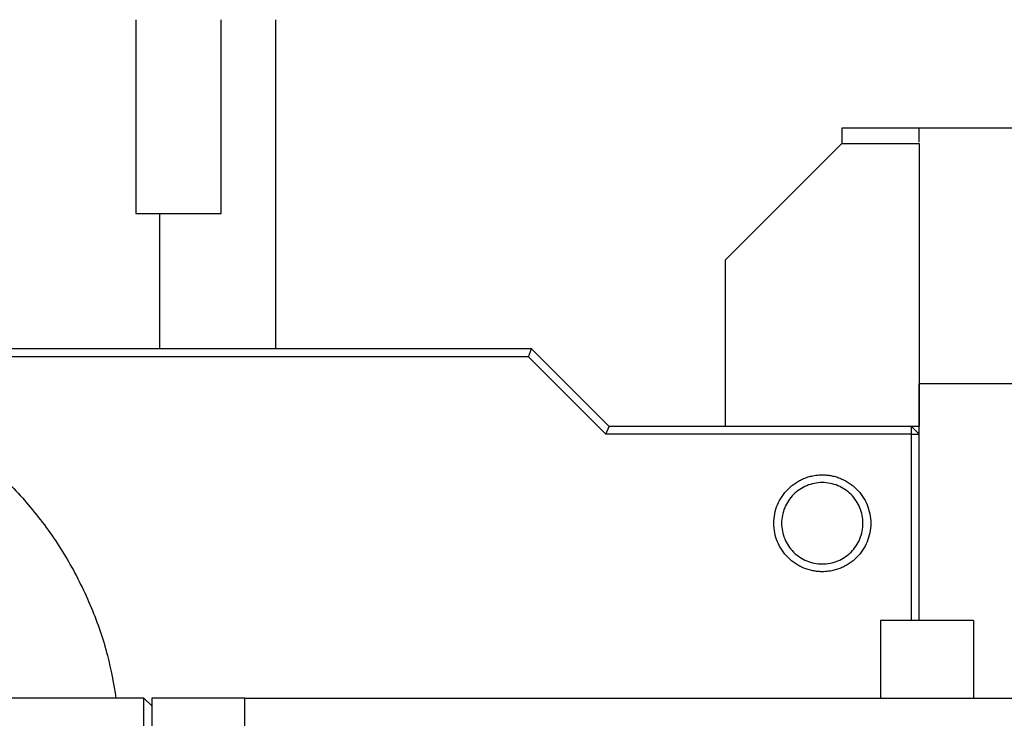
# Model space of a CAD drawing. Header units: millimetres. Extents: x 4624 to 7637, y -669 to 1387.
# Tile 35 of 84: x 5425 to 5552, y 996 to 1086. Entities that reach past the tile are written whole.
import ezdxf

# ---------------------------------------------------------------- set-up
doc = ezdxf.new("R2010")
doc.units = ezdxf.units.MM

msp = doc.modelspace()

# ---------------------------------------------------------------- linework, layer by layer
at = {"color": 7, "linetype": 'Continuous', "lineweight": 25}
for p, q in [((5439.688, 1085.684), (5439.688, 1060.685)), ((5450.688, 1060.685), (5450.688, 1085.685)), ((5457.712, 1043.185), (5457.712, 1085.685)), ((5530.712, 1071.685), (5530.712, 1069.685)), ((5540.712, 1071.685), (5530.712, 1071.685)), ((5540.712, 1069.86), (5540.712, 1071.685)), ((5588.712, 1071.685), (5540.712, 1071.685)), ((5515.712, 1054.685), (5530.712, 1069.685)), ((5530.712, 1069.685), (5540.712, 1069.685)), ((5540.712, 1069.685), (5540.712, 1033.185)), ((5442.712, 1060.685), (5442.712, 1043.185)), ((5515.712, 1033.185), (5515.712, 1054.685)), ((5490.712, 1043.185), (5304.712, 1043.185)), ((5490.298, 1042.185), (5490.712, 1043.185)), ((5500.712, 1033.185), (5490.712, 1043.185)), ((5490.298, 1042.185), (5305.126, 1042.185)), ((5500.298, 1032.185), (5490.298, 1042.185)), ((5540.712, 1008.128), (5540.712, 1038.685)), ((5588.712, 1038.685), (5540.712, 1038.685)), ((5500.298, 1032.185), (5500.712, 1033.185)), ((5515.712, 1033.185), (5500.712, 1033.185)), ((5540.712, 1033.185), (5515.712, 1033.185)), ((5539.712, 1032.185), (5539.712, 1033.185)), ((5540.712, 1032.185), (5539.712, 1033.185)), ((5539.712, 1032.185), (5500.298, 1032.185)), ((5539.712, 1008.128), (5539.712, 1032.185)), ((5539.712, 1032.185), (5540.712, 1032.185)), ((5535.712, 1008.128), (5535.712, 998.128)), ((5547.712, 1008.128), (5535.712, 1008.128)), ((5547.712, 1008.128), (5547.712, 998.128)), ((5440.712, 998.128), (5397.212, 998.128)), ((5440.712, 983.934), (5440.712, 998.128)), ((5440.712, 998.128), (5441.712, 997.128)), ((5453.712, 998.128), (5441.712, 998.128)), ((5441.712, 998.128), (5441.712, 983.128)), ((5453.712, 983.128), (5453.712, 998.128)), ((5453.712, 998.128), (5596.712, 998.128))]:
    msp.add_line(p, q, dxfattribs=at)
for points, knots in [([(5439.688, 1060.685), (5439.688, 1060.685), (5439.831, 1060.685), (5440.382, 1060.685), (5440.79, 1060.685), (5441.808, 1060.685), (5442.418, 1060.685), (5443.748, 1060.685), (5444.468, 1060.685), (5445.908, 1060.685), (5446.627, 1060.685), (5447.958, 1060.685), (5448.568, 1060.685), (5449.586, 1060.685), (5449.994, 1060.685), (5450.545, 1060.685), (5450.688, 1060.685), (5450.688, 1060.685)], [0, 0, 0, 0, 0.125, 0.125, 0.25, 0.25, 0.375, 0.375, 0.5, 0.5, 0.625, 0.625, 0.75, 0.75, 0.875, 0.875, 1, 1, 1, 1]), ([(5387.712, 1040.685), (5389.893, 1040.603), (5394.257, 1040.438), (5400.69, 1039.11), (5406.901, 1037.014), (5412.783, 1034.11), (5418.237, 1030.467), (5423.168, 1026.142), (5427.492, 1021.21), (5431.141, 1015.758), (5434.024, 1009.872), (5436.095, 1003.967), (5436.784, 999.972), (5437.102, 998.128)], [0, 0, 0, 0, 0.0921049, 0.1842097, 0.2763146, 0.3684194, 0.4605243, 0.5526292, 0.644734, 0.7368389, 0.8289438, 0.9210486, 1, 1, 1, 1]), ([(5528.212, 1014.435), (5528.13, 1014.436), (5527.966, 1014.438), (5527.722, 1014.453), (5527.477, 1014.477), (5527.234, 1014.511), (5526.872, 1014.576), (5526.395, 1014.695), (5525.817, 1014.902), (5525.261, 1015.164), (5524.559, 1015.585), (5523.764, 1016.238), (5522.982, 1017.191), (5522.4, 1018.278), (5522.043, 1019.458), (5521.921, 1020.685), (5522.043, 1021.913), (5522.4, 1023.093), (5522.982, 1024.18), (5523.764, 1025.133), (5524.559, 1025.785), (5525.261, 1026.206), (5525.816, 1026.469), (5526.394, 1026.676), (5526.924, 1026.809), (5527.395, 1026.886), (5527.802, 1026.928), (5528.075, 1026.933), (5528.212, 1026.935)], [0, 0, 0, 0, 0.0125172, 0.0250138, 0.0375089, 0.0500221, 0.0625726, 0.0938227, 0.125111, 0.1563382, 0.1876556, 0.2501255, 0.3125943, 0.3750642, 0.437533, 0.5000029, 0.5624717, 0.6249416, 0.6874104, 0.7498803, 0.8123491, 0.8436045, 0.8748946, 0.9061256, 0.9374402, 0.9582899, 0.9791132, 1, 1, 1, 1]), ([(5528.212, 1026.935), (5528.294, 1026.935), (5528.457, 1026.933), (5528.702, 1026.918), (5528.946, 1026.894), (5529.189, 1026.86), (5529.552, 1026.795), (5530.029, 1026.676), (5530.607, 1026.469), (5531.163, 1026.207), (5531.864, 1025.786), (5532.66, 1025.133), (5533.442, 1024.18), (5534.023, 1023.093), (5534.381, 1021.913), (5534.502, 1020.685), (5534.381, 1019.458), (5534.023, 1018.278), (5533.442, 1017.191), (5532.66, 1016.238), (5531.865, 1015.586), (5531.163, 1015.165), (5530.608, 1014.902), (5530.029, 1014.695), (5529.499, 1014.562), (5529.028, 1014.485), (5528.621, 1014.443), (5528.348, 1014.438), (5528.212, 1014.435)], [0, 0, 0, 0, 0.0125172, 0.0250138, 0.0375089, 0.0500221, 0.0625726, 0.0938227, 0.125111, 0.1563382, 0.1876556, 0.2501255, 0.3125943, 0.3750642, 0.437533, 0.5000029, 0.5624717, 0.6249416, 0.6874104, 0.7498803, 0.8123491, 0.8436045, 0.8748946, 0.9061256, 0.9374402, 0.9582899, 0.9791132, 1, 1, 1, 1]), ([(5528.212, 1025.935), (5527.525, 1025.935), (5526.838, 1025.799), (5525.568, 1025.273), (5524.985, 1024.884), (5524.013, 1023.912), (5523.624, 1023.329), (5523.098, 1022.06), (5522.962, 1021.373), (5522.962, 1019.998), (5523.098, 1019.311), (5523.624, 1018.041), (5524.013, 1017.459), (5524.985, 1016.487), (5525.568, 1016.098), (5526.838, 1015.572), (5527.525, 1015.435), (5528.212, 1015.435)], [0, 0, 0, 0, 0.125, 0.125, 0.25, 0.25, 0.375, 0.375, 0.5, 0.5, 0.625, 0.625, 0.75, 0.75, 0.875, 0.875, 1, 1, 1, 1]), ([(5528.212, 1015.435), (5528.899, 1015.435), (5529.586, 1015.572), (5530.856, 1016.098), (5531.438, 1016.487), (5532.41, 1017.459), (5532.799, 1018.041), (5533.325, 1019.311), (5533.462, 1019.998), (5533.462, 1021.373), (5533.325, 1022.06), (5532.799, 1023.329), (5532.41, 1023.912), (5531.438, 1024.884), (5530.856, 1025.273), (5529.586, 1025.799), (5528.899, 1025.935), (5528.212, 1025.935)], [0, 0, 0, 0, 0.125, 0.125, 0.25, 0.25, 0.375, 0.375, 0.5, 0.5, 0.625, 0.625, 0.75, 0.75, 0.875, 0.875, 1, 1, 1, 1])]:
    msp.add_open_spline(points, degree=3, knots=knots, dxfattribs=at)

doc.saveas('drawing.dxf')
